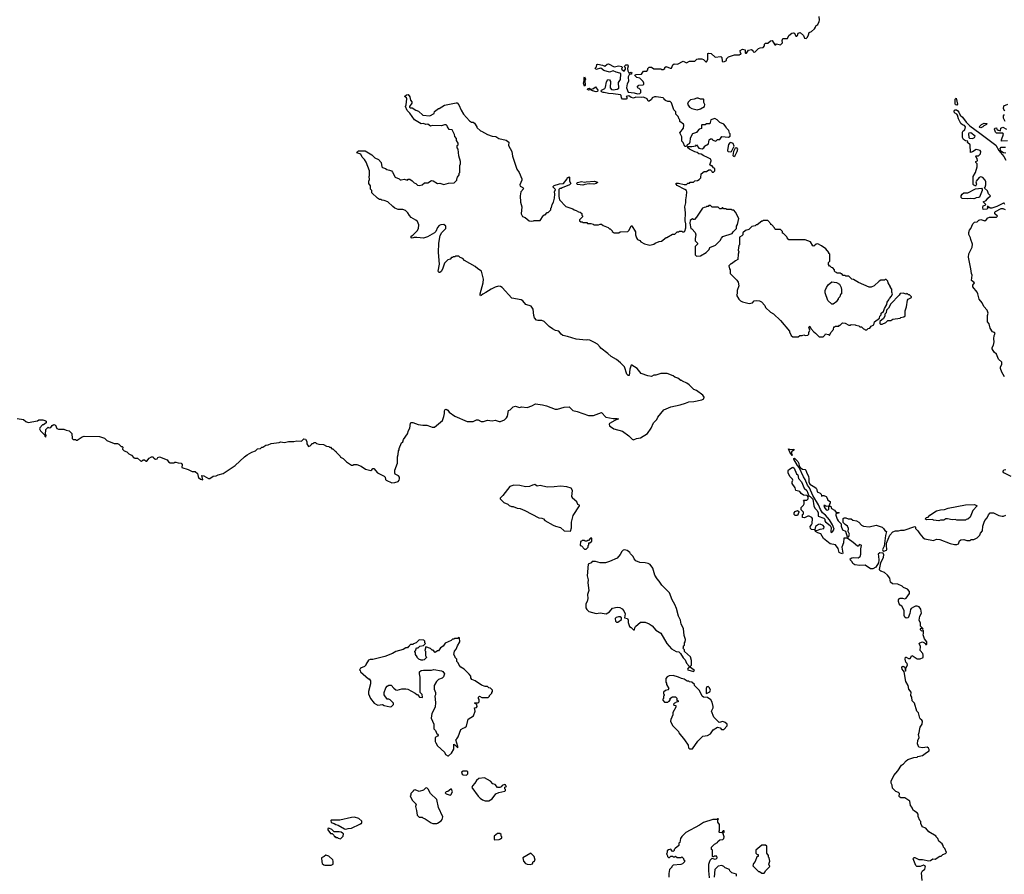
# Model space of a CAD drawing. Extents: x 2386897 to 2565480, y 579156 to 761880.
# Tile 79 of 191: x 2455608 to 2468276, y 641604 to 652602. Entities that reach past the tile are written whole.
import ezdxf

# ---------------------------------------------------------------- set-up
doc = ezdxf.new("R2010")
doc.units = 0

msp = doc.modelspace()

# ---------------------------------------------------------------- linework, layer by layer
at = {"layer": '0CON10XD'}
for points in [[(2463206, 651725), (2463222, 651705), (2463245, 651701), (2463295, 651708), (2463315, 651720), (2463313, 651793), (2463337, 651833), (2463342, 651905), (2463330, 651915), (2463280, 651925), (2463245, 651942), (2463195, 651927), (2463125, 651949), (2463085, 651978), (2463022, 651962), (2463011, 651979), (2463030, 651995), (2463034, 652026), (2463045, 652030), (2463105, 652018), (2463135, 652003), (2463165, 652029), (2463184, 652034), (2463255, 651997), (2463315, 652009), (2463355, 652000), (2463360, 651985), (2463352, 651965), (2463385, 651940), (2463402, 651965), (2463402, 651982), (2463390, 651995), (2463392, 652008), (2463408, 652022), (2463430, 652020), (2463436, 652006), (2463428, 651975), (2463432, 651945), (2463445, 651920), (2463475, 651928), (2463482, 651915), (2463475, 651900), (2463455, 651900), (2463447, 651893), (2463437, 651865), (2463442, 651805), (2463424, 651776), (2463413, 651725), (2463435, 651671), (2463515, 651662), (2463555, 651650), (2463585, 651653), (2463600, 651665), (2463600, 651695), (2463578, 651718), (2463565, 651720), (2463550, 651735), (2463575, 651760), (2463627, 651763), (2463637, 651773), (2463637, 651787), (2463628, 651805), (2463585, 651850), (2463548, 651858), (2463525, 651880), (2463522, 651888), (2463538, 651898), (2463608, 651902), (2463635, 651940), (2463675, 651940), (2463690, 651955), (2463690, 651975), (2463708, 651992), (2463735, 651990), (2463765, 651970), (2463855, 651970), (2463865, 651960), (2463885, 651960), (2463910, 651975), (2463910, 651985), (2463925, 651998), (2463975, 651978), (2463992, 651978), (2464010, 652020), (2464028, 652032), (2464072, 652028), (2464145, 652068), (2464185, 652048), (2464225, 652070), (2464295, 652070), (2464320, 652095), (2464335, 652100), (2464385, 652100), (2464405, 652090), (2464435, 652060), (2464445, 652060), (2464462, 652088), (2464462, 652165), (2464475, 652172), (2464505, 652168), (2464555, 652120), (2464628, 652128), (2464640, 652115), (2464645, 652070), (2464655, 652060), (2464675, 652062), (2464700, 652075), (2464702, 652098), (2464728, 652122), (2464805, 652150), (2464865, 652150), (2464875, 652160), (2464885, 652160), (2464890, 652165), (2464880, 652175), (2464878, 652205), (2464905, 652222), (2464940, 652215), (2464940, 652175), (2464945, 652170), (2464958, 652172), (2464985, 652208), (2465025, 652220), (2465040, 652205), (2465045, 652190), (2465067, 652183), (2465115, 652230), (2465135, 652240), (2465175, 652242), (2465190, 652265), (2465190, 652285), (2465202, 652298), (2465235, 652300), (2465268, 652332), (2465290, 652335), (2465325, 652280), (2465335, 652280), (2465345, 652290), (2465395, 652280), (2465420, 652305), (2465418, 652335), (2465425, 652360), (2465485, 652360), (2465503, 652397), (2465543, 652427), (2465565, 652432), (2465575, 652428), (2465595, 652390), (2465605, 652390), (2465615, 652400), (2465625, 652430), (2465647, 652437), (2465690, 652400), (2465704, 652364), (2465725, 652358), (2465742, 652375), (2465758, 652405), (2465764, 652436), (2465795, 652452), (2465832, 652485), (2465848, 652505), (2465850, 652525), (2465875, 652540), (2465892, 652578), (2465898, 652595), (2465892, 652642)], [(2462572, 648555), (2462545, 648592), (2462503, 648603), (2462463, 648623), (2462420, 648655), (2462355, 648718), (2462325, 648732), (2462275, 648730), (2462257, 648737), (2462233, 648765), (2462223, 648795), (2462212, 648875), (2462186, 648916), (2462119, 648939), (2462080, 648985), (2462058, 648998), (2461940, 649020), (2461816, 649156), (2461795, 649169), (2461768, 649172), (2461725, 649161), (2461675, 649136), (2461605, 649090), (2461565, 649072), (2461545, 649052), (2461535, 649050), (2461530, 649055), (2461532, 649075), (2461569, 649215), (2461574, 649265), (2461548, 649365), (2461504, 649394), (2461468, 649428), (2461330, 649505), (2461307, 649527), (2461275, 649540), (2461258, 649558), (2461215, 649560), (2461205, 649550), (2461185, 649550), (2461175, 649540), (2461165, 649540), (2461145, 649520), (2461115, 649510), (2461075, 649470), (2461047, 649393), (2461030, 649360), (2461015, 649349), (2460999, 649349), (2460993, 649365), (2461007, 649455), (2460998, 649605), (2461002, 649725), (2461018, 649825), (2461037, 649863), (2461090, 649915), (2461090, 649945), (2461065, 649967), (2461027, 649963), (2461005, 649952), (2460984, 649926), (2460962, 649875), (2460945, 649858), (2460855, 649808), (2460805, 649792), (2460715, 649800), (2460681, 649799), (2460655, 649790), (2460644, 649794), (2460643, 649815), (2460665, 649828), (2460722, 649885), (2460738, 649915), (2460743, 649963), (2460724, 650004), (2460704, 650024), (2460645, 650058), (2460622, 650082), (2460603, 650115), (2460572, 650145), (2460535, 650160), (2460478, 650158), (2460435, 650178), (2460407, 650197), (2460345, 650260), (2460297, 650277), (2460265, 650280), (2460255, 650290), (2460235, 650290), (2460210, 650305), (2460140, 650375), (2460140, 650405), (2460123, 650423), (2460120, 650465), (2460100, 650495), (2460100, 650525), (2460108, 650545), (2460102, 650585), (2460108, 650595), (2460106, 650656), (2460065, 650768), (2460043, 650803), (2460012, 650835), (2459995, 650870), (2459947, 650887), (2459952, 650905), (2459965, 650914), (2460053, 650913), (2460137, 650865), (2460175, 650823), (2460224, 650804), (2460258, 650765), (2460268, 650708), (2460275, 650700), (2460315, 650688), (2460333, 650673), (2460367, 650667), (2460390, 650655), (2460405, 650640), (2460437, 650577), (2460490, 650555), (2460503, 650543), (2460515, 650540), (2460555, 650548), (2460595, 650538), (2460605, 650548), (2460625, 650548), (2460655, 650530), (2460682, 650502), (2460705, 650492), (2460724, 650474), (2460745, 650468), (2460784, 650476), (2460815, 650502), (2460857, 650503), (2460905, 650532), (2460927, 650527), (2460985, 650492), (2461015, 650498), (2461065, 650482), (2461125, 650498), (2461197, 650503), (2461230, 650535), (2461230, 650555), (2461238, 650562), (2461240, 650575), (2461260, 650605), (2461260, 650625), (2461270, 650635), (2461270, 650725), (2461280, 650745), (2461280, 650775), (2461258, 650848), (2461248, 650935), (2461238, 650955), (2461238, 650982), (2461247, 650993), (2461250, 651015), (2461228, 651048), (2461228, 651075), (2461205, 651100), (2461202, 651125), (2461173, 651183), (2461135, 651190), (2461112, 651222), (2461108, 651238), (2461095, 651247), (2461075, 651247), (2461034, 651234), (2460915, 651240), (2460895, 651232), (2460859, 651259), (2460835, 651253), (2460805, 651267), (2460775, 651262), (2460685, 651312), (2460629, 651399), (2460593, 651433), (2460570, 651485), (2460582, 651508), (2460590, 651585), (2460586, 651596), (2460560, 651615), (2460585, 651634), (2460605, 651639), (2460625, 651608), (2460634, 651565), (2460652, 651545), (2460652, 651528), (2460622, 651485), (2460623, 651475), (2460635, 651468), (2460657, 651467), (2460705, 651438), (2460740, 651425), (2460793, 651373), (2460884, 651366), (2460940, 651395), (2460945, 651420), (2460995, 651460), (2461005, 651460), (2461075, 651502), (2461225, 651532), (2461235, 651530), (2461256, 651506), (2461286, 651436), (2461316, 651386), (2461395, 651302), (2461420, 651285), (2461442, 651282), (2461459, 651269), (2461490, 651225), (2461490, 651215), (2461535, 651170), (2461547, 651167), (2461625, 651123), (2461685, 651102), (2461735, 651098), (2461774, 651074), (2461865, 651050), (2461900, 651025), (2461898, 650985), (2461940, 650905), (2461950, 650845), (2462005, 650680), (2462032, 650635), (2462068, 650555), (2462068, 650535), (2462042, 650475), (2462045, 650460), (2462081, 650441), (2462088, 650425), (2462057, 650385), (2462047, 650335), (2462050, 650255), (2462068, 650195), (2462058, 650105), (2462075, 650070), (2462110, 650055), (2462163, 650013), (2462195, 650010), (2462217, 650013), (2462225, 650020), (2462305, 650020), (2462342, 650078), (2462355, 650090), (2462368, 650092), (2462395, 650120), (2462408, 650122), (2462440, 650155), (2462440, 650175), (2462450, 650185), (2462460, 650225), (2462477, 650253), (2462487, 650307), (2462492, 650355), (2462488, 650385), (2462500, 650415), (2462473, 650445), (2462471, 650455), (2462482, 650468), (2462552, 650488), (2462605, 650493), (2462650, 650555), (2462655, 650570), (2462665, 650570), (2462675, 650580), (2462680, 650575), (2462682, 650522), (2462700, 650495), (2462683, 650477), (2462585, 650440), (2462575, 650430), (2462555, 650430), (2462542, 650418), (2462542, 650325), (2462553, 650283), (2462635, 650200), (2462725, 650168), (2462743, 650153), (2462767, 650147), (2462795, 650130), (2462817, 650127), (2462838, 650108), (2462840, 650085), (2462848, 650078), (2462850, 650065), (2462810, 650025), (2462812, 650012), (2462825, 650000), (2462845, 650000), (2462855, 649990), (2462905, 649990), (2462915, 649980), (2462955, 649980), (2462985, 649970), (2462995, 649960), (2463055, 649960), (2463075, 649970), (2463095, 649970), (2463113, 649953), (2463137, 649947), (2463177, 649927), (2463195, 649910), (2463205, 649910), (2463230, 649885), (2463230, 649875), (2463255, 649860), (2463315, 649860), (2463335, 649870), (2463432, 649878), (2463447, 649893), (2463475, 649950), (2463485, 649950), (2463532, 649872), (2463531, 649835), (2463543, 649793), (2463555, 649772), (2463585, 649760), (2463600, 649745), (2463648, 649718), (2463715, 649702), (2463767, 649713), (2463783, 649727), (2463833, 649747), (2463865, 649750), (2463925, 649800), (2463935, 649800), (2464005, 649840), (2464035, 649840), (2464065, 649870), (2464085, 649870), (2464095, 649880), (2464125, 649880), (2464135, 649870), (2464155, 649870), (2464165, 649880), (2464178, 649922), (2464180, 649975), (2464170, 650015), (2464172, 650115), (2464167, 650195), (2464180, 650245), (2464176, 650285), (2464188, 650335), (2464189, 650385), (2464185, 650402), (2464165, 650416), (2464065, 650470), (2464052, 650485), (2464052, 650498), (2464085, 650498), (2464155, 650480), (2464185, 650480), (2464205, 650500), (2464225, 650500), (2464235, 650510), (2464275, 650510), (2464293, 650527), (2464327, 650533), (2464350, 650545), (2464370, 650565), (2464375, 650620), (2464415, 650647), (2464445, 650648), (2464475, 650672), (2464495, 650670), (2464510, 650655), (2464515, 650640), (2464535, 650640), (2464550, 650655), (2464550, 650685), (2464534, 650694), (2464515, 650720), (2464505, 650720), (2464488, 650735), (2464502, 650785), (2464500, 650805), (2464450, 650835), (2464408, 650848), (2464375, 650870), (2464346, 650876), (2464324, 650894), (2464295, 650900), (2464225, 650937), (2464202, 650955), (2464202, 650968), (2464255, 650968), (2464305, 650980), (2464315, 650990), (2464345, 650950), (2464388, 650942), (2464408, 650952), (2464420, 650965), (2464420, 650975), (2464470, 651005), (2464480, 651055), (2464495, 651070), (2464515, 651070), (2464525, 651050), (2464565, 651040), (2464585, 651060), (2464615, 651060), (2464643, 651097), (2464725, 651090), (2464750, 651105), (2464750, 651135), (2464742, 651142), (2464730, 651175), (2464700, 651205), (2464697, 651217), (2464666, 651256), (2464615, 651280), (2464582, 651315), (2464550, 651330), (2464498, 651315), (2464487, 651263), (2464445, 651260), (2464425, 651250), (2464385, 651250), (2464380, 651245), (2464378, 651202), (2464350, 651195), (2464325, 651162), (2464315, 651152), (2464265, 651132), (2464233, 651077), (2464230, 651025), (2464220, 651005), (2464195, 650990), (2464188, 650972), (2464165, 650970), (2464145, 651020), (2464128, 651038), (2464126, 651096), (2464100, 651145), (2464146, 651204), (2464152, 651245), (2464146, 651256), (2464102, 651292), (2464100, 651315), (2464092, 651322), (2464078, 651358), (2464050, 651385), (2464050, 651415), (2464022, 651442), (2463992, 651532), (2463975, 651550), (2463945, 651550), (2463915, 651560), (2463900, 651575), (2463900, 651585), (2463885, 651597), (2463795, 651611), (2463775, 651610), (2463745, 651598), (2463738, 651575), (2463705, 651552), (2463692, 651555), (2463682, 651585), (2463635, 651603), (2463605, 651599), (2463536, 651606), (2463505, 651590), (2463475, 651600), (2463445, 651620), (2463410, 651615), (2463422, 651595), (2463412, 651578), (2463365, 651580), (2463350, 651595), (2463348, 651625), (2463336, 651636), (2463245, 651649), (2463185, 651651), (2463126, 651666), (2463114, 651664), (2463095, 651672), (2463090, 651685), (2463094, 651696), (2463135, 651718), (2463145, 651732), (2463156, 651804), (2463175, 651832), (2463195, 651828), (2463209, 651805), (2463206, 651725)], [(2462875, 651748), (2462860, 651785), (2462870, 651815), (2462868, 651855), (2462875, 651868), (2462887, 651835), (2462880, 651825), (2462882, 651755), (2462875, 651748)], [(2463025, 651674), (2462978, 651685), (2462955, 651700), (2462925, 651694), (2462914, 651705), (2462917, 651715), (2462935, 651720), (2462955, 651708), (2462990, 651715), (2463015, 651740), (2463047, 651693), (2463041, 651679), (2463025, 651674)], [(2464325, 651443), (2464368, 651455), (2464418, 651485), (2464422, 651512), (2464410, 651535), (2464410, 651575), (2464405, 651580), (2464365, 651580), (2464335, 651592), (2464318, 651592), (2464285, 651578), (2464238, 651572), (2464209, 651541), (2464200, 651515), (2464225, 651477), (2464255, 651458), (2464325, 651443)], [(2467665, 651503), (2467647, 651507), (2467643, 651523), (2467645, 651580), (2467655, 651592), (2467672, 651515), (2467665, 651503)], [(2468283, 650225), (2468275, 650240), (2468265, 650243), (2468180, 650200), (2468115, 650178), (2468095, 650178), (2468065, 650200), (2468055, 650200), (2468062, 650175), (2468052, 650165), (2468005, 650160), (2467999, 650185), (2468004, 650205), (2468030, 650215), (2468038, 650225), (2468002, 650258), (2468043, 650277), (2468064, 650306), (2468100, 650335), (2468072, 650362), (2468058, 650398), (2468020, 650435), (2468030, 650445), (2468037, 650475), (2468037, 650515), (2468030, 650535), (2468000, 650570), (2467975, 650580), (2467950, 650570), (2467912, 650525), (2467908, 650515), (2467917, 650485), (2467905, 650460), (2467895, 650470), (2467882, 650472), (2467873, 650483), (2467877, 650583), (2467903, 650635), (2467927, 650707), (2467928, 650748), (2467910, 650765), (2467910, 650775), (2467930, 650785), (2467928, 650815), (2467912, 650832), (2467910, 650845), (2467915, 650850), (2467945, 650850), (2467968, 650875), (2467972, 650905), (2467965, 650918), (2467915, 650930), (2467865, 650900), (2467840, 650895), (2467835, 650990), (2467802, 651022), (2467805, 651040), (2467775, 651042), (2467750, 651060), (2467738, 651085), (2467737, 651155), (2467745, 651172), (2467768, 651185), (2467778, 651225), (2467765, 651242), (2467738, 651248), (2467716, 651266), (2467687, 651325), (2467675, 651374), (2467666, 651386), (2467635, 651405), (2467629, 651425), (2467635, 651438), (2467645, 651443), (2467661, 651441), (2467678, 651428), (2467692, 651412), (2467709, 651375), (2467738, 651348), (2467784, 651284), (2467833, 651235), (2467961, 651141), (2468168, 650988), (2468205, 650920), (2468270, 650840), (2468295, 650796)], [(2468282, 651425), (2468264, 651454), (2468268, 651492), (2468320, 651515)], [(2467975, 651212), (2467960, 651215), (2467952, 651225), (2467980, 651255), (2468018, 651272), (2468050, 651265), (2468048, 651252), (2468012, 651238), (2468000, 651225), (2467975, 651212)], [(2468285, 651290), (2468267, 651335), (2468267, 651363), (2468276, 651384)], [(2467865, 651073), (2467890, 651085), (2467902, 651105), (2467845, 651144), (2467819, 651141), (2467813, 651135), (2467818, 651085), (2467827, 651077), (2467865, 651073)], [(2468315, 651043), (2468240, 651040), (2468238, 651055), (2468267, 651127), (2468255, 651140), (2468173, 651143), (2468162, 651155), (2468150, 651195), (2468152, 651208), (2468175, 651210), (2468180, 651195), (2468195, 651180), (2468225, 651170), (2468232, 651205), (2468255, 651218), (2468305, 651192)], [(2464755, 650900), (2464764, 650906), (2464800, 650975), (2464788, 651008), (2464755, 651020), (2464744, 651016), (2464728, 650995), (2464712, 650925), (2464712, 650915), (2464724, 650904), (2464755, 650900)], [(2464795, 650843), (2464812, 650855), (2464840, 650905), (2464846, 650935), (2464835, 650952), (2464813, 650947), (2464792, 650905), (2464783, 650855), (2464795, 650843)], [(2468295, 650884), (2468265, 650889), (2468229, 650909), (2468222, 650945), (2468235, 650962), (2468293, 650963)], [(2462855, 650473), (2462785, 650483), (2462770, 650495), (2462783, 650507), (2462835, 650519), (2462875, 650510), (2462895, 650517), (2463005, 650526), (2463042, 650512), (2463042, 650505), (2463026, 650494), (2462995, 650486), (2462935, 650488), (2462878, 650482), (2462855, 650473)], [(2467805, 650296), (2467735, 650299), (2467722, 650312), (2467722, 650335), (2467732, 650358), (2467755, 650373), (2467805, 650374), (2467903, 650427), (2467982, 650432), (2467992, 650422), (2467992, 650405), (2467955, 650320), (2467945, 650312), (2467915, 650311), (2467895, 650303), (2467884, 650296), (2467845, 650301), (2467805, 650296)], [(2464315, 649560), (2464365, 649562), (2464440, 649605), (2464480, 649645), (2464485, 649670), (2464559, 649701), (2464619, 649761), (2464635, 649790), (2464655, 649810), (2464775, 649852), (2464785, 649870), (2464830, 649915), (2464830, 649945), (2464842, 649968), (2464860, 650045), (2464817, 650127), (2464795, 650150), (2464775, 650150), (2464765, 650160), (2464705, 650160), (2464695, 650170), (2464665, 650170), (2464655, 650180), (2464645, 650180), (2464635, 650170), (2464615, 650170), (2464595, 650190), (2464515, 650190), (2464495, 650210), (2464475, 650210), (2464465, 650200), (2464445, 650200), (2464435, 650190), (2464413, 650187), (2464394, 650176), (2464315, 650060), (2464288, 650032), (2464275, 650030), (2464265, 650040), (2464235, 650020), (2464230, 649985), (2464243, 649913), (2464255, 649910), (2464300, 649865), (2464308, 649835), (2464298, 649785), (2464300, 649755), (2464330, 649725), (2464328, 649712), (2464300, 649685), (2464300, 649575), (2464315, 649560)], [(2468280, 648005), (2468242, 648065), (2468228, 648115), (2468228, 648135), (2468242, 648165), (2468242, 648195), (2468202, 648235), (2468177, 648297), (2468144, 648324), (2468118, 648365), (2468118, 648385), (2468138, 648415), (2468147, 648457), (2468140, 648495), (2468144, 648536), (2468160, 648565), (2468150, 648575), (2468122, 648585), (2468094, 648634), (2468080, 648690), (2468060, 648715), (2468060, 648795), (2468066, 648825), (2468056, 648865), (2468013, 648913), (2467989, 648959), (2467950, 649005), (2467936, 649075), (2467926, 649096), (2467870, 649165), (2467870, 649185), (2467890, 649215), (2467854, 649244), (2467860, 649315), (2467853, 649335), (2467847, 649395), (2467814, 649545), (2467821, 649589), (2467860, 649675), (2467867, 649715), (2467844, 649774), (2467842, 649795), (2467817, 649837), (2467817, 649865), (2467828, 649895), (2467847, 649913), (2467870, 649975), (2467893, 649997), (2467925, 650002), (2467949, 650021), (2467975, 650030), (2468027, 650013), (2468050, 650035), (2468055, 650050), (2468085, 650062), (2468175, 650062), (2468190, 650075), (2468153, 650103), (2468152, 650125), (2468162, 650135), (2468235, 650172), (2468255, 650172), (2468285, 650160)], [(2465945, 648520), (2465968, 648542), (2465975, 648560), (2466015, 648550), (2466025, 648540), (2466042, 648578), (2466080, 648615), (2466082, 648648), (2466095, 648650), (2466105, 648660), (2466145, 648660), (2466155, 648670), (2466165, 648670), (2466195, 648700), (2466227, 648697), (2466275, 648670), (2466295, 648670), (2466305, 648680), (2466357, 648677), (2466365, 648670), (2466402, 648662), (2466415, 648650), (2466438, 648648), (2466462, 648622), (2466475, 648620), (2466485, 648610), (2466505, 648612), (2466523, 648627), (2466545, 648633), (2466564, 648656), (2466596, 648674), (2466607, 648713), (2466668, 648762), (2466673, 648785), (2466692, 648805), (2466693, 648825), (2466722, 648848), (2466733, 648885), (2466763, 648935), (2466768, 648965), (2466791, 648995), (2466799, 649015), (2466826, 649044), (2466836, 649075), (2466827, 649095), (2466828, 649135), (2466810, 649155), (2466810, 649165), (2466780, 649215), (2466778, 649238), (2466755, 649260), (2466745, 649260), (2466735, 649250), (2466685, 649248), (2466664, 649236), (2466600, 649175), (2466562, 649158), (2466538, 649158), (2466398, 649218), (2466335, 649260), (2466313, 649263), (2466275, 649300), (2466235, 649300), (2466225, 649310), (2466202, 649312), (2466185, 649330), (2466175, 649330), (2466165, 649340), (2466125, 649340), (2466115, 649350), (2466102, 649352), (2466090, 649365), (2466090, 649385), (2466068, 649408), (2466052, 649412), (2466035, 649430), (2466025, 649430), (2466013, 649453), (2466013, 649477), (2466030, 649495), (2466030, 649585), (2466020, 649595), (2466020, 649605), (2465980, 649655), (2465925, 649690), (2465875, 649718), (2465855, 649712), (2465825, 649688), (2465814, 649694), (2465780, 649745), (2465715, 649770), (2465505, 649770), (2465480, 649795), (2465478, 649808), (2465435, 649850), (2465420, 649855), (2465420, 649875), (2465395, 649900), (2465332, 649902), (2465322, 649912), (2465320, 649925), (2465285, 649960), (2465270, 649965), (2465270, 649975), (2465235, 650020), (2465175, 650020), (2465165, 650010), (2465155, 650010), (2465095, 649960), (2465085, 649960), (2465072, 649948), (2465028, 649942), (2464987, 649903), (2464945, 649890), (2464912, 649858), (2464910, 649835), (2464898, 649822), (2464870, 649805), (2464870, 649705), (2464860, 649695), (2464852, 649635), (2464860, 649615), (2464850, 649585), (2464848, 649515), (2464815, 649500), (2464765, 649460), (2464755, 649460), (2464730, 649435), (2464740, 649395), (2464750, 649385), (2464750, 649335), (2464835, 649250), (2464850, 649225), (2464860, 649175), (2464840, 649115), (2464840, 649075), (2464832, 649055), (2464860, 649005), (2464880, 648985), (2464905, 648972), (2464995, 648948), (2465035, 648960), (2465058, 648982), (2465087, 648987), (2465125, 648982), (2465151, 648971), (2465193, 648923), (2465205, 648900), (2465267, 648837), (2465306, 648816), (2465395, 648732), (2465510, 648595), (2465510, 648585), (2465535, 648540), (2465555, 648520), (2465625, 648520), (2465645, 648540), (2465675, 648540), (2465695, 648548), (2465715, 648540), (2465747, 648543), (2465760, 648555), (2465760, 648575), (2465772, 648605), (2465760, 648645), (2465775, 648656), (2465788, 648628), (2465824, 648584), (2465848, 648568), (2465892, 648522), (2465945, 648520)], [(2466075, 648940), (2466055, 648940), (2466005, 648990), (2465972, 649085), (2465972, 649115), (2465990, 649155), (2466011, 649189), (2466055, 649230), (2466115, 649220), (2466155, 649200), (2466177, 649157), (2466180, 649125), (2466180, 649075), (2466170, 649065), (2466160, 649035), (2466140, 649015), (2466140, 649005), (2466120, 648985), (2466120, 648975), (2466075, 648940)], [(2466705, 648682), (2466750, 648705), (2466775, 648730), (2466815, 648730), (2466843, 648747), (2466937, 648763), (2466945, 648770), (2466982, 648778), (2466998, 648792), (2467002, 648855), (2467018, 648905), (2467028, 648992), (2467040, 649005), (2467080, 649025), (2467080, 649035), (2467055, 649060), (2467042, 649062), (2467025, 649080), (2467015, 649070), (2466975, 649082), (2466935, 649078), (2466922, 649055), (2466816, 648944), (2466785, 648888), (2466760, 648865), (2466755, 648830), (2466738, 648812), (2466738, 648785), (2466722, 648755), (2466672, 648718), (2466672, 648692), (2466683, 648683), (2466705, 648682)], [(2455575, 647470), (2455655, 647458), (2455685, 647432), (2455715, 647420), (2455835, 647442), (2455855, 647452), (2455905, 647453), (2455930, 647445), (2455948, 647435), (2455950, 647415), (2455915, 647390), (2455902, 647388), (2455865, 647350), (2455862, 647335), (2455875, 647310), (2455928, 647258), (2455932, 647242), (2455945, 647230), (2455950, 647255), (2455940, 647265), (2455942, 647328), (2455975, 647360), (2455985, 647350), (2456008, 647352), (2456025, 647380), (2456045, 647392), (2456068, 647385), (2456085, 647340), (2456105, 647332), (2456175, 647332), (2456205, 647318), (2456245, 647312), (2456277, 647275), (2456284, 647214), (2456295, 647200), (2456325, 647200), (2456335, 647190), (2456345, 647190), (2456410, 647235), (2456435, 647242), (2456635, 647238), (2456700, 647215), (2456730, 647185), (2456825, 647148), (2456865, 647148), (2456885, 647140), (2456915, 647110), (2456925, 647110), (2456935, 647100), (2456932, 647075), (2456950, 647055), (2456985, 647040), (2457010, 647015), (2457045, 646998), (2457074, 646964), (2457088, 646958), (2457125, 646959), (2457162, 646925), (2457175, 646922), (2457195, 646938), (2457215, 646940), (2457235, 646920), (2457245, 646920), (2457275, 646958), (2457305, 646978), (2457325, 646978), (2457335, 646960), (2457355, 646948), (2457375, 646950), (2457384, 646966), (2457405, 646978), (2457505, 646938), (2457524, 646914), (2457545, 646900), (2457595, 646900), (2457605, 646910), (2457615, 646910), (2457645, 646898), (2457686, 646896), (2457698, 646878), (2457695, 646840), (2457775, 646813), (2457825, 646788), (2457865, 646788), (2457894, 646764), (2457902, 646722), (2457910, 646710), (2457935, 646688), (2457965, 646680), (2457952, 646738), (2457975, 646732), (2458035, 646698), (2458055, 646698), (2458095, 646728), (2458135, 646730), (2458163, 646747), (2458225, 646762), (2458380, 646865), (2458498, 646975), (2458535, 647002), (2458593, 647037), (2458640, 647055), (2458665, 647078), (2458707, 647083), (2458725, 647100), (2458735, 647100), (2458773, 647127), (2458805, 647132), (2458845, 647150), (2458945, 647160), (2458965, 647168), (2459015, 647162), (2459065, 647172), (2459135, 647172), (2459175, 647182), (2459235, 647178), (2459265, 647208), (2459285, 647203), (2459300, 647175), (2459302, 647145), (2459325, 647110), (2459345, 647120), (2459360, 647135), (2459365, 647150), (2459385, 647150), (2459395, 647160), (2459415, 647160), (2459428, 647148), (2459455, 647140), (2459517, 647137), (2459553, 647113), (2459585, 647110), (2459595, 647100), (2459605, 647100), (2459625, 647080), (2459635, 647080), (2459665, 647050), (2459675, 647050), (2459680, 647035), (2459730, 646985), (2459733, 646973), (2459770, 646955), (2459814, 646914), (2459875, 646870), (2459895, 646870), (2459905, 646880), (2459947, 646877), (2460000, 646855), (2460055, 646818), (2460125, 646802), (2460140, 646810), (2460153, 646827), (2460165, 646827), (2460211, 646771), (2460295, 646728), (2460308, 646715), (2460313, 646685), (2460322, 646675), (2460395, 646643), (2460434, 646646), (2460475, 646658), (2460490, 646675), (2460496, 646695), (2460493, 646715), (2460482, 646732), (2460440, 646755), (2460432, 646765), (2460432, 646805), (2460468, 646895), (2460468, 646975), (2460478, 647005), (2460480, 647055), (2460490, 647065), (2460490, 647085), (2460520, 647155), (2460535, 647170), (2460545, 647200), (2460597, 647273), (2460610, 647315), (2460628, 647345), (2460635, 647410), (2460645, 647420), (2460665, 647420), (2460735, 647392), (2460795, 647382), (2460845, 647382), (2460895, 647368), (2460915, 647358), (2460945, 647360), (2461046, 647444), (2461066, 647494), (2461073, 647535), (2461071, 647565), (2461079, 647581), (2461095, 647592), (2461117, 647577), (2461135, 647553), (2461205, 647502), (2461365, 647432), (2461443, 647433), (2461485, 647452), (2461505, 647453), (2461545, 647432), (2461575, 647433), (2461625, 647450), (2461685, 647440), (2461725, 647450), (2461775, 647431), (2461795, 647430), (2461845, 647453), (2461872, 647478), (2461882, 647498), (2461895, 647572), (2461919, 647581), (2461955, 647618), (2461985, 647628), (2462037, 647613), (2462065, 647618), (2462135, 647613), (2462195, 647633), (2462245, 647660), (2462335, 647647), (2462385, 647632), (2462495, 647588), (2462529, 647591), (2462614, 647616), (2462675, 647622), (2462725, 647572), (2462781, 647561), (2462925, 647508), (2462992, 647508), (2463095, 647548), (2463150, 647485), (2463245, 647470), (2463295, 647472), (2463310, 647465), (2463264, 647446), (2463198, 647405), (2463192, 647395), (2463198, 647375), (2463250, 647335), (2463365, 647308), (2463445, 647248), (2463488, 647205), (2463505, 647197), (2463545, 647213), (2463595, 647222), (2463684, 647276), (2463734, 647345), (2463764, 647415), (2463803, 647455), (2463817, 647485), (2463895, 647580), (2463985, 647621), (2464105, 647646), (2464175, 647666), (2464216, 647684), (2464281, 647689), (2464385, 647712), (2464410, 647725), (2464413, 647745), (2464395, 647772), (2464315, 647832), (2464280, 647845), (2464220, 647905), (2464190, 647925), (2464135, 647950), (2464125, 647960), (2464115, 647960), (2464075, 647988), (2464035, 648000), (2464017, 648017), (2463937, 648047), (2463895, 648050), (2463855, 648048), (2463792, 648028), (2463765, 648028), (2463735, 648010), (2463688, 648018), (2463605, 648050), (2463550, 648115), (2463485, 648158), (2463474, 648156), (2463457, 648105), (2463448, 648025), (2463435, 648022), (2463420, 648040), (2463388, 648135), (2463336, 648186), (2463285, 648228), (2463217, 648267), (2463176, 648306), (2463084, 648374), (2463075, 648390), (2463040, 648425), (2463005, 648448), (2462945, 648478), (2462915, 648482), (2462895, 648478), (2462765, 648492), (2462657, 648527), (2462596, 648536), (2462572, 648555)], [(2467218, 641525), (2467212, 641625), (2467225, 641650), (2467255, 641670), (2467260, 641705), (2467235, 641723), (2467195, 641704), (2467152, 641705), (2467136, 641716), (2467102, 641802), (2467111, 641819), (2467125, 641820), (2467174, 641794), (2467225, 641794), (2467305, 641779), (2467328, 641782), (2467358, 641802), (2467385, 641800), (2467445, 641840), (2467465, 641840), (2467485, 641860), (2467518, 641872), (2467530, 641885), (2467510, 641935), (2467493, 641953), (2467490, 641975), (2467476, 641996), (2467435, 642030), (2467420, 642065), (2467400, 642085), (2467400, 642095), (2467305, 642152), (2467265, 642198), (2467220, 642215), (2467220, 642225), (2467203, 642253), (2467202, 642282), (2467190, 642295), (2467168, 642348), (2467167, 642377), (2467156, 642396), (2467108, 642425), (2467090, 642455), (2467090, 642465), (2467068, 642488), (2467058, 642545), (2466995, 642587), (2466945, 642588), (2466930, 642595), (2466922, 642605), (2466927, 642645), (2466915, 642657), (2466879, 642669), (2466835, 642712), (2466832, 642752), (2466818, 642778), (2466822, 642805), (2466854, 642876), (2466906, 642934), (2466951, 643009), (2466978, 643025), (2467012, 643065), (2467035, 643080), (2467113, 643107), (2467155, 643110), (2467165, 643120), (2467225, 643133), (2467275, 643172), (2467308, 643195), (2467309, 643209), (2467299, 643229), (2467285, 643240), (2467225, 643230), (2467175, 643242), (2467158, 643285), (2467164, 643326), (2467182, 643365), (2467172, 643405), (2467182, 643428), (2467188, 643475), (2467193, 643497), (2467218, 643535), (2467222, 643575), (2467215, 643590), (2467194, 643604), (2467188, 643615), (2467172, 643682), (2467152, 643705), (2467118, 643805), (2467088, 643835), (2467087, 643885), (2467072, 643905), (2467077, 643947), (2467048, 643985), (2467037, 644035), (2467007, 644085), (2466988, 644208), (2466963, 644245), (2466959, 644265), (2466965, 644280), (2466975, 644282), (2466986, 644276), (2467000, 644255), (2467000, 644225), (2467005, 644220), (2467010, 644225), (2467010, 644255), (2467032, 644295), (2467027, 644317), (2467010, 644335), (2467000, 644375), (2467005, 644400), (2467015, 644400), (2467045, 644382), (2467065, 644382), (2467085, 644420), (2467105, 644412), (2467155, 644377), (2467193, 644377), (2467232, 644395), (2467233, 644425), (2467226, 644446), (2467193, 644485), (2467198, 644535), (2467182, 644575), (2467190, 644585), (2467225, 644598), (2467250, 644585), (2467260, 644575), (2467262, 644562), (2467275, 644560), (2467280, 644565), (2467278, 644595), (2467248, 644635), (2467233, 644685), (2467238, 644705), (2467235, 644740), (2467215, 644732), (2467192, 644755), (2467205, 644770), (2467220, 644770), (2467225, 644760), (2467230, 644765), (2467198, 644798), (2467197, 644835), (2467181, 644875), (2467187, 644925), (2467212, 644965), (2467200, 645015), (2467178, 645045), (2467155, 645057), (2467135, 645056), (2467106, 645044), (2467076, 645024), (2467068, 645012), (2467060, 644960), (2467037, 644903), (2467015, 644899), (2466996, 644915), (2466988, 644935), (2466989, 644999), (2466958, 645055), (2466935, 645068), (2466924, 645084), (2466914, 645114), (2466914, 645136), (2466925, 645152), (2466935, 645156), (2466965, 645158), (2466995, 645148), (2467013, 645157), (2467055, 645220), (2467057, 645245), (2467032, 645272), (2466978, 645295), (2466961, 645311), (2466905, 645338), (2466835, 645342), (2466811, 645365), (2466804, 645415), (2466774, 645455), (2466735, 645488), (2466685, 645504), (2466675, 645514), (2466671, 645525), (2466687, 645613), (2466721, 645685), (2466726, 645714), (2466715, 645738), (2466675, 645741), (2466652, 645725), (2466655, 645698), (2466661, 645645), (2466658, 645612), (2466622, 645558), (2466585, 645536), (2466554, 645534), (2466485, 645584), (2466415, 645577), (2466352, 645585), (2466327, 645605), (2466318, 645625), (2466298, 645645), (2466292, 645665), (2466313, 645677), (2466339, 645681), (2466395, 645677), (2466422, 645695), (2466430, 645725), (2466428, 645792), (2466437, 645835), (2466432, 645842), (2466414, 645847), (2466395, 645827), (2466385, 645826), (2466331, 645875), (2466265, 645921), (2466249, 645929), (2466210, 645930), (2466205, 645870), (2466186, 645814), (2466198, 645735), (2466195, 645730), (2466170, 645735), (2466150, 645745), (2466138, 645795), (2466103, 645843), (2466035, 645858), (2465951, 645925), (2465916, 645986), (2465875, 645997), (2465848, 646015), (2465842, 646028), (2465848, 646032), (2465865, 646030), (2465905, 646046), (2465952, 646055), (2465956, 646075), (2465945, 646093), (2465905, 646110), (2465885, 646108), (2465845, 646078), (2465838, 646042), (2465832, 646038), (2465795, 646042), (2465780, 646055), (2465778, 646082), (2465797, 646103), (2465802, 646118), (2465808, 646185), (2465800, 646195), (2465765, 646212), (2465748, 646212), (2465705, 646190), (2465680, 646195), (2465680, 646235), (2465690, 646245), (2465690, 646265), (2465663, 646293), (2465663, 646325), (2465692, 646355), (2465699, 646371), (2465700, 646405), (2465692, 646418), (2465735, 646418), (2465750, 646435), (2465752, 646462), (2465737, 646477), (2465693, 646483), (2465660, 646505), (2465645, 646530), (2465592, 646545), (2465586, 646576), (2465544, 646635), (2465544, 646655), (2465553, 646675), (2465550, 646690), (2465516, 646725), (2465495, 646772), (2465493, 646797), (2465501, 646809), (2465545, 646841), (2465555, 646844), (2465572, 646832), (2465600, 646760), (2465617, 646745), (2465628, 646698), (2465666, 646655), (2465702, 646572), (2465735, 646542), (2465760, 646475), (2465776, 646466), (2465810, 646430), (2465824, 646344), (2465837, 646315), (2465868, 646285), (2465882, 646255), (2465882, 646212), (2465953, 646187), (2465966, 646175), (2465967, 646155), (2465975, 646140), (2466033, 646095), (2466046, 646066), (2466042, 646015), (2466050, 646005), (2466065, 646012), (2466086, 646045), (2466065, 646101), (2466025, 646166), (2465975, 646226), (2465938, 646258), (2465911, 646301), (2465885, 646359), (2465811, 646481), (2465768, 646578), (2465743, 646613), (2465714, 646685), (2465690, 646720), (2465638, 646838), (2465615, 646864), (2465568, 646945), (2465567, 646955), (2465575, 646961), (2465618, 646918), (2465632, 646892), (2465636, 646856), (2465648, 646838), (2465680, 646820), (2465712, 646815), (2465724, 646805), (2465733, 646765), (2465757, 646727), (2465759, 646695), (2465762, 646655), (2465773, 646623), (2465838, 646588), (2465854, 646574), (2465863, 646555), (2465867, 646527), (2465908, 646508), (2465920, 646495), (2465925, 646470), (2465935, 646480), (2465955, 646480), (2465985, 646468), (2466002, 646435), (2466002, 646422), (2466035, 646400), (2466037, 646383), (2466020, 646340), (2465985, 646338), (2465965, 646352), (2465955, 646350), (2465962, 646325), (2465984, 646295), (2465995, 646290), (2466010, 646295), (2466020, 646305), (2466020, 646340), (2466045, 646340), (2466052, 646312), (2466089, 646289), (2466112, 646262), (2466145, 646260), (2466150, 646255), (2466110, 646245), (2466108, 646225), (2466124, 646175), (2466136, 646155), (2466178, 646115), (2466178, 646085), (2466195, 646038), (2466231, 646021), (2466255, 645949), (2466265, 645944), (2466275, 645950), (2466282, 645982), (2466267, 646015), (2466270, 646055), (2466256, 646086), (2466228, 646105), (2466203, 646133), (2466202, 646185), (2466215, 646192), (2466235, 646192), (2466265, 646178), (2466305, 646177), (2466325, 646160), (2466375, 646153), (2466403, 646135), (2466438, 646098), (2466465, 646084), (2466535, 646076), (2466625, 646098), (2466705, 646070), (2466722, 646055), (2466738, 646028), (2466758, 646015), (2466747, 645965)], [(2465545, 646993), (2465515, 647036), (2465500, 647080), (2465528, 647072), (2465567, 647075), (2465567, 647063), (2465538, 647042), (2465539, 647019), (2465548, 647002), (2465545, 646993)], [(2468362, 646722), (2468271, 646771), (2468261, 646785), (2468262, 646798), (2468272, 646808), (2468297, 646813)], [(2462695, 646020), (2462708, 646065), (2462707, 646135), (2462728, 646222), (2462812, 646345), (2462810, 646355), (2462790, 646365), (2462776, 646396), (2462720, 646445), (2462720, 646455), (2462710, 646465), (2462722, 646545), (2462702, 646572), (2462645, 646589), (2462565, 646599), (2462485, 646589), (2462396, 646586), (2462303, 646607), (2462265, 646600), (2462235, 646619), (2462206, 646614), (2462165, 646597), (2462115, 646590), (2462043, 646607), (2461965, 646613), (2461912, 646595), (2461825, 646480), (2461790, 646445), (2461790, 646435), (2461835, 646390), (2461887, 646367), (2461905, 646352), (2461935, 646338), (2461955, 646338), (2462008, 646318), (2462045, 646312), (2462105, 646288), (2462285, 646192), (2462325, 646188), (2462345, 646178), (2462365, 646158), (2462472, 646098), (2462503, 646083), (2462567, 646067), (2462613, 646023), (2462695, 646020)], [(2467435, 646152), (2467365, 646162), (2467355, 646170), (2467275, 646168), (2467262, 646175), (2467272, 646195), (2467295, 646202), (2467317, 646225), (2467405, 646282), (2467455, 646295), (2467505, 646297), (2467555, 646314), (2467777, 646357), (2467894, 646364), (2467928, 646345), (2467872, 646285), (2467835, 646200), (2467807, 646173), (2467785, 646170), (2467775, 646160), (2467665, 646160), (2467645, 646170), (2467605, 646168), (2467545, 646180), (2467523, 646177), (2467497, 646163), (2467455, 646160), (2467435, 646152)], [(2465615, 646220), (2465585, 646222), (2465573, 646235), (2465573, 646255), (2465583, 646275), (2465615, 646288), (2465630, 646275), (2465632, 646265), (2465615, 646220)], [(2466747, 645965), (2466729, 645825), (2466708, 645785), (2466711, 645771), (2466724, 645764), (2466758, 645775), (2466766, 645784), (2466758, 645835), (2466760, 645865), (2466803, 645967), (2466840, 646010), (2466875, 646026), (2466915, 646024), (2466945, 646033), (2466985, 646034), (2467125, 646078), (2467132, 646072), (2467134, 646054), (2467162, 646025), (2467188, 645985), (2467230, 645935), (2467255, 645921), (2467365, 645902), (2467405, 645916), (2467445, 645912), (2467581, 645861), (2467633, 645847), (2467663, 645847), (2467685, 645858), (2467698, 645895), (2467715, 645908), (2467755, 645912), (2467795, 645902), (2467835, 645902), (2467848, 645912), (2467885, 645912), (2467928, 645935), (2467962, 645968), (2467970, 645995), (2467997, 646025), (2468001, 646085), (2468016, 646134), (2468024, 646156), (2468057, 646193), (2468071, 646229), (2468095, 646258), (2468135, 646254), (2468205, 646223), (2468247, 646213), (2468265, 646212), (2468295, 646228)], [(2462895, 645790), (2462920, 645815), (2462920, 645835), (2462930, 645845), (2462932, 645868), (2462945, 645870), (2462967, 645893), (2462968, 645928), (2462952, 645928), (2462925, 645900), (2462915, 645900), (2462905, 645890), (2462885, 645890), (2462875, 645900), (2462845, 645900), (2462835, 645890), (2462822, 645888), (2462820, 645835), (2462835, 645830), (2462875, 645790), (2462895, 645790)], [(2464275, 644214), (2464290, 644225), (2464240, 644265), (2464240, 644285), (2464250, 644295), (2464250, 644355), (2464240, 644405), (2464162, 644472), (2464160, 644495), (2464140, 644515), (2464148, 644522), (2464150, 644545), (2464160, 644555), (2464160, 644585), (2464170, 644595), (2464172, 644625), (2464158, 644678), (2464146, 644766), (2464118, 644825), (2464108, 644875), (2464082, 644925), (2464058, 645025), (2464038, 645075), (2464002, 645135), (2463968, 645225), (2463868, 645325), (2463836, 645376), (2463808, 645405), (2463778, 645455), (2463752, 645542), (2463719, 645589), (2463695, 645602), (2463653, 645613), (2463585, 645618), (2463535, 645640), (2463512, 645665), (2463500, 645695), (2463465, 645730), (2463456, 645746), (2463425, 645770), (2463395, 645780), (2463373, 645777), (2463355, 645760), (2463335, 645720), (2463296, 645674), (2463195, 645628), (2463143, 645613), (2463075, 645612), (2463015, 645628), (2462975, 645630), (2462958, 645612), (2462923, 645597), (2462908, 645445), (2462922, 645395), (2462918, 645355), (2462928, 645255), (2462912, 645205), (2462918, 645155), (2462908, 645115), (2462892, 645085), (2462892, 645035), (2462905, 645010), (2462928, 644988), (2463025, 644962), (2463075, 644968), (2463155, 644958), (2463196, 644984), (2463235, 645030), (2463295, 645044), (2463329, 645039), (2463360, 645020), (2463380, 644995), (2463398, 644955), (2463390, 644905), (2463427, 644897), (2463438, 644875), (2463434, 644845), (2463452, 644792), (2463475, 644780), (2463505, 644750), (2463518, 644752), (2463520, 644775), (2463530, 644795), (2463595, 644850), (2463655, 644850), (2463705, 644828), (2463743, 644803), (2463794, 644744), (2463856, 644706), (2463932, 644575), (2463995, 644508), (2464055, 644472), (2464087, 644467), (2464108, 644448), (2464145, 644390), (2464170, 644365), (2464185, 644320), (2464220, 644285), (2464220, 644275), (2464200, 644245), (2464202, 644235), (2464275, 644214)], [(2463305, 644850), (2463350, 644885), (2463350, 644905), (2463335, 644918), (2463313, 644917), (2463283, 644907), (2463268, 644895), (2463275, 644860), (2463285, 644850), (2463305, 644850)], [(2461115, 643128), (2461125, 643130), (2461162, 643165), (2461192, 643215), (2461193, 643277), (2461205, 643272), (2461245, 643230), (2461245, 643250), (2461218, 643335), (2461233, 643347), (2461248, 643372), (2461284, 643466), (2461313, 643487), (2461335, 643492), (2461355, 643512), (2461378, 643602), (2461447, 643643), (2461468, 643705), (2461460, 643745), (2461485, 643750), (2461492, 643765), (2461490, 643785), (2461478, 643798), (2461460, 643805), (2461465, 643810), (2461505, 643810), (2461518, 643822), (2461520, 643855), (2461510, 643865), (2461510, 643885), (2461525, 643898), (2461555, 643880), (2461635, 643880), (2461650, 643895), (2461650, 643905), (2461680, 643935), (2461680, 643945), (2461690, 643955), (2461690, 643975), (2461665, 644000), (2461643, 644003), (2461625, 644020), (2461595, 644020), (2461548, 644038), (2461466, 644096), (2461425, 644110), (2461413, 644133), (2461410, 644155), (2461389, 644179), (2461326, 644246), (2461285, 644270), (2461260, 644295), (2461250, 644325), (2461233, 644343), (2461230, 644375), (2461210, 644395), (2461210, 644405), (2461192, 644435), (2461202, 644475), (2461225, 644500), (2461240, 644545), (2461270, 644595), (2461268, 644648), (2461255, 644650), (2461245, 644640), (2461205, 644640), (2461195, 644630), (2461175, 644630), (2461158, 644612), (2461082, 644578), (2461058, 644542), (2461022, 644518), (2460995, 644480), (2460985, 644480), (2460955, 644460), (2460928, 644488), (2460915, 644490), (2460895, 644510), (2460835, 644530), (2460820, 644485), (2460830, 644475), (2460830, 644415), (2460838, 644408), (2460840, 644395), (2460810, 644365), (2460795, 644360), (2460775, 644360), (2460742, 644372), (2460720, 644395), (2460720, 644405), (2460700, 644435), (2460700, 644455), (2460690, 644465), (2460690, 644475), (2460698, 644482), (2460712, 644518), (2460735, 644520), (2460755, 644540), (2460805, 644550), (2460830, 644575), (2460822, 644582), (2460820, 644605), (2460808, 644618), (2460745, 644620), (2460708, 644582), (2460675, 644570), (2460665, 644560), (2460635, 644560), (2460620, 644545), (2460615, 644530), (2460605, 644530), (2460595, 644520), (2460575, 644520), (2460542, 644498), (2460448, 644472), (2460405, 644448), (2460305, 644408), (2460153, 644367), (2460115, 644368), (2460095, 644360), (2460060, 644305), (2460060, 644295), (2460045, 644280), (2459992, 644258), (2459990, 644245), (2459980, 644235), (2459988, 644228), (2459992, 644212), (2460095, 644120), (2460105, 644120), (2460120, 644095), (2460120, 644055), (2460097, 643955), (2460097, 643925), (2460120, 643865), (2460167, 643807), (2460198, 643788), (2460215, 643782), (2460275, 643788), (2460295, 643778), (2460375, 643760), (2460390, 643765), (2460415, 643790), (2460418, 643805), (2460375, 643850), (2460355, 643860), (2460335, 643860), (2460298, 643915), (2460298, 643945), (2460320, 644005), (2460334, 644026), (2460355, 644040), (2460388, 644038), (2460421, 644001), (2460445, 643980), (2460465, 643972), (2460525, 643990), (2460575, 643992), (2460600, 643985), (2460697, 643937), (2460715, 643920), (2460725, 643920), (2460753, 643883), (2460785, 643880), (2460790, 643885), (2460787, 643917), (2460760, 643945), (2460758, 644025), (2460762, 644065), (2460758, 644085), (2460762, 644135), (2460757, 644167), (2460750, 644175), (2460752, 644208), (2460773, 644227), (2460805, 644232), (2460905, 644230), (2460935, 644238), (2461033, 644223), (2461053, 644213), (2461072, 644185), (2461062, 644145), (2461041, 644129), (2460995, 644112), (2460968, 644085), (2460942, 644035), (2460942, 643985), (2460958, 643945), (2460956, 643914), (2460948, 643895), (2460957, 643815), (2460953, 643755), (2460912, 643675), (2460900, 643615), (2460937, 643535), (2460936, 643476), (2460956, 643456), (2460973, 643413), (2460986, 643406), (2460992, 643395), (2460985, 643380), (2460953, 643365), (2460953, 643315), (2460960, 643295), (2460985, 643258), (2461072, 643175), (2461088, 643145), (2461115, 643128)], [(2464265, 643220), (2464334, 643316), (2464395, 643380), (2464455, 643390), (2464495, 643412), (2464530, 643465), (2464585, 643500), (2464618, 643488), (2464635, 643470), (2464665, 643470), (2464710, 643515), (2464708, 643538), (2464685, 643560), (2464655, 643570), (2464605, 643560), (2464540, 643625), (2464508, 643705), (2464528, 643745), (2464530, 643765), (2464515, 643820), (2464499, 643849), (2464455, 643880), (2464405, 643883), (2464388, 643895), (2464355, 643970), (2464290, 644035), (2464290, 644045), (2464257, 644077), (2464225, 644080), (2464215, 644090), (2464195, 644090), (2464157, 644117), (2464123, 644123), (2464085, 644142), (2464015, 644162), (2463965, 644158), (2463940, 644145), (2463920, 644125), (2463920, 644075), (2463930, 644065), (2463930, 644045), (2463960, 643995), (2463945, 643980), (2463915, 643970), (2463892, 643948), (2463890, 643925), (2463898, 643918), (2463900, 643905), (2463890, 643895), (2463890, 643865), (2463882, 643858), (2463880, 643845), (2463905, 643820), (2463945, 643820), (2463955, 643830), (2463968, 643832), (2463970, 643845), (2463980, 643855), (2463972, 643868), (2464005, 643890), (2464045, 643890), (2464068, 643868), (2464060, 643855), (2464078, 643838), (2464078, 643822), (2464055, 643820), (2464045, 643810), (2464032, 643808), (2464020, 643795), (2464022, 643782), (2464048, 643778), (2464050, 643755), (2464010, 643685), (2464010, 643655), (2463983, 643597), (2463982, 643575), (2464005, 643520), (2464085, 643440), (2464090, 643425), (2464162, 643335), (2464210, 643265), (2464212, 643232), (2464225, 643220), (2464265, 643220)], [(2464445, 643930), (2464485, 643952), (2464494, 643975), (2464484, 644005), (2464465, 644023), (2464449, 644015), (2464439, 643995), (2464440, 643935), (2464445, 643930)], [(2461355, 642882), (2461372, 642898), (2461372, 642922), (2461365, 642930), (2461315, 642932), (2461293, 642917), (2461300, 642895), (2461313, 642883), (2461355, 642882)], [(2461645, 642552), (2461686, 642574), (2461735, 642638), (2461773, 642657), (2461850, 642675), (2461860, 642685), (2461860, 642695), (2461850, 642705), (2461850, 642725), (2461870, 642735), (2461862, 642742), (2461860, 642755), (2461845, 642760), (2461815, 642748), (2461802, 642728), (2461785, 642722), (2461755, 642723), (2461725, 642762), (2461695, 642770), (2461663, 642803), (2461587, 642847), (2461515, 642838), (2461485, 642812), (2461464, 642776), (2461433, 642745), (2461423, 642723), (2461505, 642610), (2461534, 642584), (2461564, 642564), (2461595, 642552), (2461645, 642552)], [(2460975, 642258), (2460985, 642262), (2461029, 642291), (2461042, 642308), (2461050, 642345), (2460998, 642465), (2460973, 642565), (2460892, 642645), (2460865, 642700), (2460845, 642718), (2460830, 642715), (2460802, 642688), (2460745, 642670), (2460695, 642690), (2460670, 642685), (2460670, 642675), (2460640, 642645), (2460640, 642625), (2460630, 642615), (2460655, 642560), (2460710, 642505), (2460700, 642475), (2460713, 642425), (2460720, 642365), (2460748, 642338), (2460785, 642340), (2460795, 642330), (2460825, 642320), (2460900, 642265), (2460925, 642258), (2460975, 642258)], [(2461145, 642622), (2461153, 642627), (2461174, 642665), (2461165, 642698), (2461155, 642702), (2461115, 642670), (2461093, 642667), (2461082, 642655), (2461095, 642640), (2461145, 642622)], [(2459805, 642187), (2459835, 642193), (2459875, 642198), (2459985, 642250), (2459995, 642260), (2460005, 642260), (2460010, 642265), (2460008, 642288), (2459972, 642322), (2459915, 642338), (2459875, 642337), (2459725, 642302), (2459615, 642300), (2459610, 642295), (2459613, 642273), (2459655, 642260), (2459674, 642244), (2459705, 642237), (2459785, 642191), (2459805, 642187)], [(2464481, 641561), (2464480, 641610), (2464473, 641645), (2464476, 641735), (2464492, 641788), (2464515, 641810), (2464545, 641800), (2464567, 641803), (2464580, 641815), (2464577, 641837), (2464545, 641840), (2464535, 641830), (2464522, 641832), (2464520, 641915), (2464510, 641925), (2464510, 641955), (2464545, 641992), (2464586, 642014), (2464590, 642025), (2464615, 642050), (2464656, 642054), (2464666, 642064), (2464672, 642085), (2464660, 642125), (2464660, 642135), (2464670, 642145), (2464670, 642165), (2464660, 642165), (2464635, 642140), (2464613, 642143), (2464602, 642152), (2464610, 642165), (2464610, 642245), (2464590, 642275), (2464590, 642305), (2464600, 642315), (2464595, 642320), (2464585, 642320), (2464575, 642310), (2464525, 642308), (2464405, 642270), (2464354, 642236), (2464177, 642143), (2464125, 642090), (2464110, 642065), (2464100, 642015), (2464090, 642005), (2464090, 641975), (2464040, 641935), (2464030, 641925), (2464028, 641912), (2464015, 641900), (2464002, 641902), (2463985, 641930), (2463955, 641920), (2463940, 641905), (2463940, 641885), (2463932, 641878), (2463930, 641865), (2463940, 641855), (2463942, 641832), (2463955, 641820), (2463968, 641822), (2463985, 641840), (2464005, 641840), (2464015, 641830), (2464035, 641830), (2464045, 641840), (2464065, 641820), (2464115, 641820), (2464125, 641830), (2464148, 641808), (2464150, 641795), (2464160, 641785), (2464160, 641765), (2464135, 641740), (2464115, 641730), (2464015, 641720), (2464000, 641705), (2464000, 641695), (2463970, 641665), (2463958, 641615), (2463958, 641568)], [(2459735, 642060), (2459770, 642095), (2459772, 642125), (2459762, 642135), (2459745, 642146), (2459718, 642152), (2459655, 642152), (2459625, 642180), (2459585, 642200), (2459570, 642195), (2459570, 642175), (2459605, 642130), (2459628, 642128), (2459648, 642108), (2459655, 642090), (2459665, 642090), (2459675, 642080), (2459695, 642080), (2459705, 642070), (2459735, 642060)], [(2461715, 642050), (2461775, 642052), (2461795, 642060), (2461810, 642075), (2461810, 642085), (2461800, 642095), (2461800, 642115), (2461785, 642130), (2461755, 642130), (2461710, 642095), (2461710, 642055), (2461715, 642050)], [(2465185, 641620), (2465200, 641635), (2465205, 641650), (2465260, 641705), (2465248, 641735), (2465258, 641775), (2465250, 641815), (2465240, 641825), (2465240, 641845), (2465220, 641875), (2465220, 641965), (2465205, 641980), (2465155, 641980), (2465080, 641915), (2465080, 641875), (2465095, 641860), (2465108, 641858), (2465110, 641835), (2465092, 641828), (2465072, 641768), (2465050, 641745), (2465040, 641715), (2465115, 641640), (2465125, 641640), (2465155, 641620), (2465185, 641620)], [(2459535, 641720), (2459615, 641722), (2459640, 641735), (2459642, 641775), (2459635, 641790), (2459585, 641838), (2459545, 641850), (2459527, 641833), (2459490, 641815), (2459493, 641763), (2459500, 641745), (2459520, 641725), (2459535, 641720)], [(2462175, 641732), (2462205, 641740), (2462215, 641770), (2462225, 641770), (2462240, 641785), (2462227, 641835), (2462185, 641878), (2462080, 641815), (2462090, 641775), (2462115, 641743), (2462135, 641734), (2462175, 641732)], [(2464828, 641582), (2464828, 641608), (2464770, 641625), (2464745, 641650), (2464740, 641665), (2464685, 641688), (2464668, 641705), (2464641, 641719), (2464595, 641710), (2464550, 641665), (2464544, 641566)]]:
    msp.add_lwpolyline(points, dxfattribs=at)

doc.saveas('drawing.dxf')
